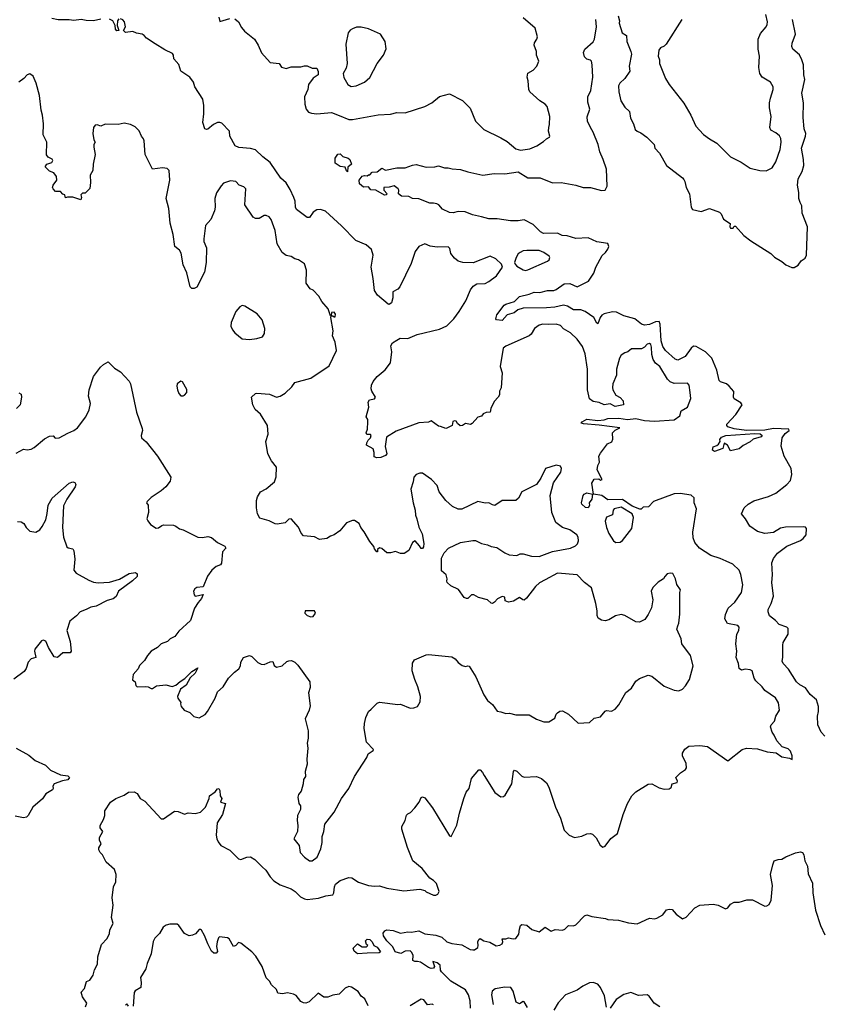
# Model space of a CAD drawing. Extents: x 2220333 to 2384341, y 721037 to 894043.
# Tile 139 of 256: x 2262233 to 2268790, y 797667 to 805693. Entities that reach past the tile are written whole.
import ezdxf

# ---------------------------------------------------------------- set-up
doc = ezdxf.new("R2010")
doc.units = 0

msp = doc.modelspace()

# ---------------------------------------------------------------- linework, layer by layer
at = {"layer": '0CON10XD'}
for points in [[(2267630, 805695), (2267501.2, 805495), (2267485, 805478.8), (2267455, 805462.9), (2267440.6, 805445), (2267436.4, 805396.4), (2267446.1, 805366.1), (2267446.2, 805335), (2267496.2, 805215), (2267526.2, 805165), (2267645, 805013.3), (2267702, 804915), (2267743.8, 804825), (2267805, 804756.7), (2267855, 804723.3), (2267915, 804686.7), (2268026.7, 804575), (2268112.7, 804532.7), (2268185, 804483.8), (2268265, 804464), (2268315, 804461.2), (2268365, 804486.7), (2268394, 804535), (2268430.8, 804635), (2268438.6, 804695), (2268435.7, 804725), (2268425.6, 804745.6), (2268395, 804772), (2268355, 804794), (2268345.8, 804815), (2268356.9, 804905), (2268344, 804975), (2268344.2, 805015), (2268350, 805055), (2268372.5, 805125), (2268372.5, 805145), (2268352.5, 805185), (2268283.3, 805225), (2268265.6, 805255.6), (2268255.7, 805305), (2268260.6, 805395), (2268252.1, 805452.1), (2268250.8, 805535), (2268269.1, 805580.9), (2268315, 805634), (2268324.3, 805655), (2268326.9, 805675), (2268313.9, 805736.1)], [(2262895, 805697.1), (2262835, 805683.1), (2262775, 805685.7), (2262735, 805695.6), (2262675, 805687.8), (2262635, 805693.1), (2262545, 805691.2), (2262495, 805702)], [(2263040.3, 805699.7), (2263028.8, 805685), (2263027, 805647), (2263040, 805605), (2263025, 805603.3), (2263012.5, 805615), (2263010, 805645), (2262991.2, 805685), (2262965, 805698.8)], [(2264466, 804245), (2264437.9, 804307.9), (2264403, 804363), (2264361.7, 804401.7), (2264275, 804530.6), (2264215, 804575.7), (2264155, 804631.4), (2264115, 804644.4), (2264019.4, 804650.6), (2263987.5, 804665), (2263946, 804745), (2263943.6, 804783.6), (2263878.8, 804848.8), (2263865, 804856), (2263845, 804854.2), (2263812.2, 804837.8), (2263765, 804801.2), (2263755, 804798.8), (2263742.5, 804805), (2263724.3, 804855), (2263732.5, 804925), (2263732.5, 804995), (2263724, 805045), (2263660, 805145), (2263650, 805185), (2263618.8, 805225), (2263545, 805272.5), (2263529.5, 805329.5), (2263490, 805375), (2263486.2, 805405), (2263477.7, 805417.7), (2263416.4, 805446.4), (2263335.8, 805495.8), (2263265, 805542.5), (2263247.5, 805565), (2263230, 805575), (2263185, 805583.3), (2263155.9, 805595.9), (2263095, 805590), (2263080, 805605), (2263096, 805634), (2263087.5, 805675), (2263073, 805693), (2263055, 805700.8)], [(2263856.2, 805715), (2263865, 805680), (2263945, 805703.8)], [(2263985, 805701.2), (2264016.7, 805675), (2264039.5, 805629.5), (2264065, 805600), (2264146, 805535), (2264176.4, 805486.4), (2264203.7, 805423.7), (2264275, 805344), (2264347, 805337), (2264365, 805307.5), (2264405, 805296.7), (2264445, 805308.8), (2264525, 805310), (2264555, 805316.7), (2264576.4, 805316.4), (2264615, 805297.5), (2264655, 805297.5), (2264665, 805270), (2264663.8, 805245), (2264624.3, 805215.7), (2264586.7, 805165), (2264581.1, 805125), (2264554.6, 805065.4), (2264556.1, 805003.9), (2264567.1, 804965), (2264585, 804940), (2264611.3, 804931.3), (2264653.3, 804926.7), (2264775, 804936.8), (2264836.8, 804913.2), (2264915, 804881.1), (2264945, 804880), (2265155, 804917.1), (2265255, 804923.1), (2265305, 804935.6), (2265375, 804934.4), (2265535, 804986.9), (2265591.2, 805015), (2265655, 805068), (2265735, 805090), (2265842.5, 805035), (2265905, 804972), (2265946.4, 804866.4), (2266015, 804797.5), (2266155, 804731.4), (2266205, 804699.4), (2266275, 804642), (2266315, 804630), (2266390.7, 804640.7), (2266445.9, 804664.1), (2266500.7, 804699.3), (2266525, 804722.5), (2266550, 804735), (2266552.5, 804745), (2266543.3, 804785), (2266543.8, 804815), (2266551.7, 804838.3), (2266552, 804905), (2266530.8, 804985), (2266516.2, 805005), (2266472.6, 805032.6), (2266391.4, 805105), (2266383.1, 805125), (2266377.5, 805195), (2266369.2, 805225), (2266375, 805256.7), (2266416.8, 805283.2), (2266446.6, 805313.4), (2266463.8, 805355), (2266443.2, 805403.2), (2266444, 805435), (2266426.2, 805485), (2266429.2, 805505), (2266447.5, 805535), (2266452, 805555), (2266433.6, 805623.6), (2266335, 805708.8)], [(2266977.7, 803285), (2266963.2, 803265), (2266945, 803214.2), (2266935, 803219.2), (2266911.2, 803265), (2266841.4, 803315), (2266805, 803327.2), (2266745, 803329.3), (2266698.3, 803358.3), (2266665, 803367.1), (2266595, 803351), (2266525, 803343.9), (2266335, 803342), (2266292.7, 803327.3), (2266262.5, 803305), (2266205, 803286.2), (2266165, 803241.2), (2266117.3, 803247.3), (2266113.3, 803255), (2266121.4, 803288.6), (2266181.2, 803365), (2266195, 803374.6), (2266265, 803395.7), (2266305, 803437.5), (2266384, 803456), (2266425, 803473.3), (2266471.7, 803468.3), (2266535.4, 803484.6), (2266585, 803485.4), (2266605.7, 803494.3), (2266668.6, 803541.4), (2266715, 803542.2), (2266775, 803515.8), (2266867.8, 803562.2), (2266912.4, 803627.6), (2266928.2, 803675), (2266978.8, 803771.2), (2267008, 803795), (2267025, 803824), (2267033.5, 803845), (2267025, 803868.6), (2266935, 803883.4), (2266865, 803914.8), (2266765, 803908.6), (2266695, 803930.4), (2266654.8, 803934.8), (2266615, 803952.1), (2266500.1, 803950.1), (2266476.7, 803965), (2266418.2, 804025), (2266345, 804062.7), (2266295, 804053.3), (2266233.3, 804053.3), (2266125, 804069.5), (2266055, 804069.2), (2265995, 804085.8), (2265923.1, 804103.1), (2265863, 804127), (2265805, 804130), (2265765, 804118.8), (2265735, 804120.8), (2265677.7, 804147.7), (2265647.5, 804185), (2265631.7, 804191.7), (2265605, 804198.8), (2265575, 804198), (2265485, 804232), (2265435, 804236), (2265405, 804252), (2265345, 804253.8), (2265320, 804275), (2265322.5, 804305), (2265317.5, 804315), (2265285, 804338.8), (2265245, 804328), (2265200, 804325), (2265201.2, 804305), (2265227.5, 804275), (2265220, 804265), (2265206.1, 804263.9), (2265135, 804304), (2265095, 804306.7), (2265075, 804330), (2265035, 804328.8), (2265002.9, 804355), (2264998.1, 804385), (2265023.2, 804416.8), (2265042.5, 804422.5), (2265065, 804420), (2265075, 804430), (2265085, 804430), (2265105, 804450), (2265145, 804452.5), (2265185, 804482.5), (2265215, 804467.5), (2265305, 804486.7), (2265375, 804486.2), (2265435, 804508.8), (2265465, 804512), (2265545, 804491.2), (2265615, 804493.8), (2265645, 804503.3), (2265695, 804486.7), (2265725, 804486.7), (2265757, 804477), (2265825, 804471.2), (2265885, 804452), (2266006.4, 804426.4), (2266099.5, 804440.5), (2266185, 804437.1), (2266295, 804451.9), (2266375, 804404.2), (2266475, 804403.1), (2266575, 804364.4), (2266645.4, 804365.4), (2266764.6, 804344.6), (2266824.4, 804325.6), (2266885, 804326.5), (2266975, 804301.9), (2267005, 804304.2), (2267019.4, 804335), (2267013.9, 804475), (2266988.9, 804555), (2266959.5, 804615), (2266946.5, 804675), (2266906.7, 804776.7), (2266884.7, 804814.7), (2266860.5, 804865), (2266857.9, 804902.1), (2266878.6, 804965), (2266862.3, 805022.3), (2266864, 805065), (2266886.2, 805115), (2266904.1, 805224.1), (2266898.8, 805325), (2266892.5, 805355), (2266883.6, 805363.6), (2266855, 805372), (2266835, 805391.2), (2266827.5, 805425), (2266837.7, 805452.3), (2266905, 805513.3), (2266915.9, 805534.1), (2266932.5, 805635), (2266927.8, 805695)], [(2267111.2, 805725), (2267120, 805685), (2267117.5, 805665), (2267143.3, 805585), (2267177.5, 805565), (2267180.8, 805515), (2267214.2, 805435), (2267218.3, 805411.7), (2267200, 805315), (2267205.6, 805275), (2267165.5, 805215), (2267123.8, 805176.2), (2267113.9, 805155), (2267114.6, 805105), (2267132.6, 805032.6), (2267165, 804980), (2267201.2, 804945), (2267210.7, 804890.7), (2267235.7, 804845), (2267249.5, 804799.5), (2267265, 804783.8), (2267295, 804770), (2267343.3, 804735), (2267403.3, 804675), (2267410, 804645), (2267445.8, 804605.8), (2267503.8, 804505), (2267633.3, 804405), (2267645, 804390), (2267653.8, 804375), (2267663.8, 804325), (2267690.8, 804275), (2267704, 804165), (2267715, 804146.2), (2267785, 804129.2), (2267855, 804153.8), (2267934.4, 804124.4), (2267949.7, 804109.7), (2267968.3, 804068.3), (2268022.5, 804032.5), (2268020, 804005), (2268025, 803994), (2268045.9, 803994.1), (2268055, 804010), (2268065, 804010), (2268135, 803933.8), (2268190.9, 803890.9), (2268355, 803786.7), (2268385, 803756.7), (2268445, 803723.3), (2268475, 803694), (2268523.9, 803673.9), (2268545, 803673.8), (2268577.9, 803692.1), (2268602.4, 803727.6), (2268635, 803750), (2268643.6, 803775), (2268653.1, 804005), (2268610, 804115), (2268606.5, 804175), (2268592.6, 804202.6), (2268581.5, 804235), (2268583.6, 804285), (2268570.4, 804345), (2268576.2, 804395), (2268610.4, 804455), (2268621.8, 804505), (2268620.8, 804555), (2268604.7, 804645), (2268637.3, 804745), (2268638.5, 804765), (2268626.5, 804805), (2268616.4, 804895), (2268620.6, 805015), (2268605.6, 805095), (2268630.6, 805205), (2268622.5, 805245), (2268619.2, 805325), (2268608, 805365), (2268586.8, 805406.8), (2268534.1, 805454.1), (2268526, 805475), (2268528.8, 805501.2), (2268553.9, 805576.1), (2268531.1, 805695)], [(2264935, 805150), (2264975, 805152.9), (2265043.3, 805185), (2265086.8, 805223.2), (2265146, 805335), (2265198.8, 805405), (2265220, 805455), (2265211.2, 805515), (2265173.3, 805575), (2265075, 805619.4), (2265015, 805633.1), (2264978.3, 805631.7), (2264945, 805620), (2264925, 805606.7), (2264910, 805585), (2264890.8, 805495), (2264901.1, 805335), (2264892.9, 805297.1), (2264870, 805255), (2264875, 805222.5), (2264906.7, 805165), (2264935, 805150)], [(2266515, 801126.2), (2266467.7, 801102.3), (2266435, 801073.3), (2266363, 800977), (2266345, 800962.5), (2266333.3, 800963.3), (2266305, 800982.5), (2266257.1, 800952.9), (2266216.2, 800946.2), (2266190, 800955), (2266186.1, 800986.1), (2266165, 800992.5), (2266127.7, 800972.3), (2266103.3, 800945), (2266085, 800934.2), (2266075, 800936.2), (2266045, 800964), (2265973, 800983), (2265935, 801004), (2265915, 801003.8), (2265885, 800976), (2265875, 800974.2), (2265855, 800984), (2265807.7, 801047.7), (2265745, 801077.5), (2265717.5, 801105), (2265712.5, 801115), (2265716.4, 801136.4), (2265707, 801167), (2265670.7, 801200.7), (2265670, 801305), (2265691.7, 801348.3), (2265726.2, 801385), (2265825, 801431.2), (2265925, 801447.5), (2265946.4, 801446.4), (2265995, 801423.3), (2266045, 801412.5), (2266075, 801397.5), (2266121.7, 801391.7), (2266185, 801347.5), (2266220.7, 801330.7), (2266285, 801326.7), (2266311.7, 801338.3), (2266335, 801338.8), (2266405, 801318.8), (2266467, 801317), (2266575, 801357.5), (2266722.5, 801385), (2266763.3, 801405), (2266778.3, 801421.7), (2266786.1, 801443.9), (2266783.3, 801475), (2266772.5, 801495), (2266715, 801533.8), (2266655, 801553.3), (2266603.3, 801595), (2266568.8, 801675), (2266556.2, 801815), (2266582.3, 801917.7), (2266643.3, 802005), (2266647.5, 802035), (2266640, 802055), (2266605, 802062.5), (2266517.5, 802035), (2266480, 801955), (2266445.6, 801904.4), (2266325, 801843.8), (2266297.3, 801792.7), (2266275, 801773.8), (2266165, 801773.3), (2266105, 801734.2), (2266085, 801737.5), (2266055, 801754), (2266025, 801752.5), (2265965, 801764.3), (2265835, 801702), (2265805, 801703.8), (2265758.8, 801725), (2265706, 801775), (2265651.9, 801845), (2265634.2, 801895), (2265588, 801945), (2265515, 801997.5), (2265495, 801997.1), (2265465, 801985.5), (2265444.3, 801965), (2265440, 801925), (2265421.4, 801865), (2265438.9, 801755), (2265455.6, 801695), (2265457.1, 801655), (2265470, 801625), (2265485, 801556.7), (2265512.4, 801502.4), (2265527.5, 801422.5), (2265523.6, 801396.4), (2265515, 801382.5), (2265503.3, 801383.3), (2265491.2, 801405), (2265455, 801443.8), (2265435, 801431.2), (2265403.8, 801365), (2265367, 801343), (2265335, 801341.4), (2265295, 801357.5), (2265255, 801347.1), (2265225, 801348), (2265185, 801383.3), (2265165, 801387.5), (2265150, 801375), (2265150, 801355), (2265142.5, 801355), (2265125, 801380), (2265120, 801400), (2265085, 801439.2), (2265039.4, 801519.4), (2265012.7, 801552.7), (2264998.8, 801585), (2264961.3, 801611.3), (2264945, 801611.1), (2264895, 801592.2), (2264842.2, 801527.8), (2264796.2, 801493.8), (2264765, 801483.1), (2264735, 801464.2), (2264675, 801456), (2264635, 801478), (2264546.4, 801486.4), (2264526.4, 801506.4), (2264505, 801557.5), (2264445, 801623.8), (2264425, 801622), (2264395, 801592), (2264331.2, 801581.2), (2264315, 801582.5), (2264265, 801607.5), (2264190.3, 801630.3), (2264170, 801665), (2264162.5, 801715), (2264163.8, 801775), (2264171.4, 801805), (2264195, 801844), (2264241.7, 801868.3), (2264310, 801925), (2264324.2, 801965.8), (2264325.7, 802045), (2264285, 802096.2), (2264254.3, 802155), (2264238.8, 802255), (2264257.5, 802315), (2264252.5, 802385), (2264195, 802476.7), (2264152.5, 802515), (2264133.6, 802553.6), (2264122.5, 802615), (2264153.8, 802645), (2264165, 802648.1), (2264269.7, 802639.7), (2264325, 802615.7), (2264355, 802625.4), (2264395, 802648.4), (2264450.1, 802699.9), (2264475.6, 802735), (2264605, 802771.4), (2264755, 802872.5), (2264813.9, 802996.1), (2264802.5, 803065), (2264781.4, 803115), (2264786.8, 803156.8), (2264767.5, 803265), (2264770, 803280), (2264785, 803280), (2264795, 803270), (2264805, 803270), (2264806.4, 803293.6), (2264795, 803310), (2264773, 803307), (2264770, 803280), (2264765, 803280), (2264747.5, 803337.5), (2264693.8, 803395), (2264670.3, 803440.3), (2264625, 803487.5), (2264600.7, 803500.7), (2264566.1, 803546.1), (2264570.5, 803650.5), (2264555, 803702.5), (2264505, 803736.7), (2264475, 803743.8), (2264445, 803762.5), (2264405, 803771.9), (2264370.6, 803795), (2264330.6, 803865), (2264313.8, 803975), (2264280.8, 804065), (2264265.5, 804085.5), (2264242, 804098), (2264225, 804097.5), (2264185, 804072.5), (2264155, 804072.5), (2264134.1, 804084.1), (2264066.7, 804185), (2264075.9, 804315.9), (2264059.7, 804329.7), (2264020, 804345), (2263993.8, 804373.8), (2263950.5, 804379.5), (2263895, 804360), (2263875, 804340), (2263837.3, 804282.7), (2263822, 804235), (2263826, 804165), (2263820, 804135), (2263791.2, 804065), (2263748, 804015), (2263732.7, 803907.3), (2263734, 803885), (2263756.1, 803833.9), (2263751.2, 803715), (2263738.8, 803635), (2263675.9, 803514.1), (2263655, 803502.5), (2263635, 803502.5), (2263622.5, 803515), (2263595, 803630), (2263564, 803695), (2263548.8, 803788.8), (2263535, 803813.3), (2263497.5, 803845), (2263482.7, 803942.7), (2263459.4, 804035), (2263447.8, 804155), (2263426.5, 804235), (2263456.7, 804385), (2263451.2, 804465), (2263435, 804480), (2263396.2, 804486.2), (2263313.8, 804475), (2263255.8, 804595), (2263247.1, 804705), (2263241.2, 804721.2), (2263224.3, 804744.3), (2263207.5, 804787.5), (2263175, 804820), (2263135, 804840), (2263085, 804850), (2263035, 804838.8), (2262929.3, 804840.7), (2262895, 804826.7), (2262865, 804836.7), (2262847, 804833), (2262833.3, 804815), (2262830, 804765), (2262837.5, 804715), (2262847.5, 804695), (2262837.5, 804675), (2262836.7, 804655), (2262848, 804595), (2262830.8, 804515), (2262828, 804465), (2262808, 804425), (2262810, 804365), (2262803.6, 804316.4), (2262765, 804280), (2262745, 804280), (2262730, 804265), (2262737.5, 804245), (2262730, 804225), (2262665, 804247.5), (2262622.5, 804247.5), (2262605, 804240), (2262600, 804265), (2262585, 804270), (2262565, 804292.5), (2262525, 804294), (2262505, 804313.3), (2262500.8, 804325), (2262505.7, 804344.3), (2262536.2, 804385), (2262533.9, 804413.9), (2262510, 804445), (2262475, 804457.5), (2262440, 804495), (2262453.6, 804516.4), (2262495, 804530), (2262503.3, 804545), (2262497.7, 804557.7), (2262463.8, 804573.8), (2262450.8, 804590.8), (2262453.8, 804695), (2262424.1, 804754.1), (2262426.7, 804845), (2262419.4, 804915), (2262407.1, 804955), (2262394.2, 805075), (2262367.1, 805177.1), (2262342.3, 805232.3), (2262315, 805251.2), (2262292.5, 805245), (2262265.7, 805214.3), (2262225.8, 805184.2)], [(2264905, 804453.8), (2264895, 804460), (2264885, 804490), (2264845, 804496.7), (2264802.5, 804525), (2264802.5, 804565), (2264825, 804596.7), (2264845, 804600), (2264865, 804577.5), (2264910, 804565), (2264923.6, 804553.6), (2264937.5, 804515), (2264907.5, 804492.5), (2264905, 804453.8)], [(2262770, 797645), (2262780, 797675), (2262745, 797727.5), (2262732.5, 797765), (2262760, 797795), (2262777, 797853), (2262805, 797862.5), (2262831.2, 797905), (2262842.3, 797947.7), (2262866.1, 797993.9), (2262870, 798055), (2262900, 798155), (2262945.7, 798204.3), (2262964, 798245), (2262966.7, 798275), (2262995.7, 798325), (2262981.2, 798375), (2262993.8, 798475), (2262986, 798535), (2262997.5, 798625), (2263017.5, 798665), (2263019.2, 798725), (2263005, 798766.2), (2262937.5, 798825), (2262907.5, 798885), (2262887.5, 798905), (2262877.5, 798925), (2262878.3, 798941.7), (2262897.5, 798975), (2262883.3, 799005), (2262883.6, 799026.4), (2262910, 799075), (2262887.5, 799105), (2262887.5, 799125), (2262917, 799173), (2262927.5, 799205), (2262927.5, 799245), (2262972.5, 799315), (2263016.4, 799343.6), (2263085, 799372.5), (2263120, 799395), (2263165, 799397.5), (2263190, 799385), (2263213.6, 799343.6), (2263253, 799323), (2263385, 799180), (2263405, 799177.5), (2263495, 799240), (2263525, 799238.8), (2263575, 799216.7), (2263605, 799227.5), (2263663, 799223), (2263706.1, 799233.9), (2263745.9, 799274.1), (2263777.5, 799345), (2263780, 799365), (2263825, 799400), (2263845, 799423.8), (2263855, 799425.8), (2263865, 799410), (2263866.7, 799365), (2263880, 799345), (2263870, 799315), (2263910, 799305), (2263886.8, 799213.2), (2263842.5, 799145), (2263834.2, 799045), (2263838.6, 799015), (2263850, 798990), (2263871.2, 798961.2), (2263945, 798922.5), (2264015, 798851.4), (2264035, 798846.7), (2264085, 798867.5), (2264115, 798870), (2264148.3, 798848.3), (2264208.3, 798788.3), (2264239.4, 798759.4), (2264274.7, 798704.7), (2264305, 798674.4), (2264355, 798640), (2264445, 798607.5), (2264476.4, 798586.3), (2264521.9, 798541.9), (2264554.3, 798525.7), (2264575, 798522.3), (2264667, 798533), (2264728, 798552), (2264785, 798560), (2264792.5, 798575), (2264796.9, 798625), (2264806, 798645), (2264845, 798675.8), (2264915, 798700), (2264938.8, 798698.8), (2264995, 798662.5), (2265075, 798635.8), (2265125, 798630), (2265165, 798633.1), (2265223.4, 798613.4), (2265362.4, 798592.4), (2265495, 798604.2), (2265533.6, 798593.6), (2265545, 798582.5), (2265605, 798557.5), (2265625, 798557.5), (2265640, 798565), (2265652.5, 798585), (2265630.7, 798650.7), (2265605, 798675.8), (2265573.8, 798695), (2265513.8, 798775), (2265436.8, 798836.8), (2265394.3, 798945), (2265346, 799095), (2265346, 799115), (2265374.4, 799165.6), (2265385, 799207.5), (2265395, 799220), (2265418.6, 799231.4), (2265452.4, 799267.6), (2265489.2, 799315), (2265505, 799352.5), (2265515, 799357.5), (2265535, 799348.8), (2265597.3, 799267.3), (2265735, 799040), (2265750, 799035), (2265795, 799127.5), (2265815.8, 799225), (2265852, 799345), (2265870, 799395), (2265896.2, 799425), (2265915, 799507.5), (2265975, 799577.5), (2265985, 799577.5), (2266005, 799557.5), (2266017.5, 799532.5), (2266105, 799393.3), (2266155, 799357.5), (2266175, 799360), (2266189.3, 799370.7), (2266242.5, 799465), (2266258, 799565), (2266265, 799576.7), (2266285, 799568), (2266325, 799526.2), (2266345, 799518.8), (2266445, 799522.5), (2266485, 799506.7), (2266525, 799472.5), (2266545.9, 799435.9), (2266598.8, 799275), (2266640, 799185), (2266670, 799085), (2266710, 799045), (2266755, 799027.5), (2266815, 799037.5), (2266853.6, 799056.4), (2266885, 799060), (2266900, 799055), (2266930, 799025), (2266963.3, 798965), (2266985, 798948.8), (2267005, 798956.7), (2267050.7, 799019.3), (2267105, 799060), (2267152, 799215), (2267186.2, 799305), (2267221.2, 799365), (2267255, 799400), (2267355, 799462.5), (2267385, 799463.3), (2267445, 799432.5), (2267485, 799420), (2267525, 799423.3), (2267542.5, 799435), (2267550, 799465), (2267590, 799475), (2267592.5, 799485), (2267580, 799515), (2267617.5, 799555), (2267659.3, 799580.7), (2267666.4, 799593.6), (2267665, 799630), (2267635, 799692.5), (2267634.3, 799715), (2267653, 799747), (2267685, 799770), (2267775, 799776.7), (2267837.3, 799767.3), (2268005, 799652.5), (2268120, 799745), (2268155, 799755.8), (2268245, 799749.2), (2268323.8, 799726.2), (2268396.4, 799716.4), (2268445, 799683.3), (2268505, 799672.5), (2268527.5, 799662.5), (2268526.7, 799693.3), (2268515, 799730), (2268495, 799748.8), (2268445.8, 799765.8), (2268402, 799815), (2268381.2, 799861.2), (2268366, 799885), (2268352.3, 799927.7), (2268358, 799945), (2268382.9, 799975), (2268395.8, 800015), (2268425.8, 800065), (2268416.2, 800125), (2268391.2, 800165), (2268306.2, 800225), (2268284.2, 800255), (2268231.2, 800305), (2268218.8, 800325), (2268202.5, 800385), (2268185, 800393.3), (2268145, 800398), (2268115, 800391.2), (2268096, 800405), (2268090, 800445), (2268071.9, 800495), (2268076.9, 800545), (2268069.4, 800605), (2268076.7, 800685), (2268092.5, 800715), (2268095, 800740), (2268085, 800756), (2268001.2, 800771.2), (2267980.3, 800810.3), (2267984.2, 800845), (2268007.1, 800895), (2268060, 800945), (2268114.3, 801025), (2268127.1, 801085), (2268109.7, 801169.7), (2268095.8, 801205.8), (2268045, 801254), (2267988.8, 801278.8), (2267942.1, 801302.1), (2267863.8, 801325), (2267773.8, 801385), (2267735, 801431.2), (2267720.5, 801470.5), (2267717.1, 801515), (2267748, 801705), (2267729.2, 801755), (2267728.5, 801795), (2267705, 801818.5), (2267615, 801832), (2267565, 801829.2), (2267398.8, 801765), (2267357.7, 801722.3), (2267315, 801720), (2267296.1, 801703.9), (2267286.2, 801703.8), (2267225, 801726.8), (2267145, 801780.7), (2267025, 801780.4), (2266975.5, 801815.5), (2266910, 801825), (2266894.2, 801915), (2266915, 801948.8), (2266951.7, 801951.7), (2266965, 801940), (2266980, 801945), (2266940, 802025), (2266945, 802060), (2266957.5, 802085), (2266952.5, 802135), (2266965, 802160), (2267023.6, 802236.4), (2267058.3, 802251.7), (2267066.7, 802275), (2267062.5, 802325), (2267085, 802346.7), (2267122.5, 802365), (2266955, 802388.5), (2266827.5, 802397.5), (2266807.5, 802405), (2266816.2, 802415), (2266855, 802437.3), (2266945, 802425.8), (2266995, 802432), (2267025, 802442.3), (2267115.8, 802445.8), (2267185, 802433.1), (2267255, 802443.3), (2267325, 802424.7), (2267405, 802421.4), (2267565, 802432.5), (2267613.3, 802465), (2267623.3, 802505), (2267676, 802535), (2267702.5, 802605), (2267696.7, 802653.3), (2267688, 802715), (2267675, 802730), (2267567, 802727), (2267535, 802740.8), (2267512.6, 802762.6), (2267448.6, 802865), (2267414.7, 802894.7), (2267394.1, 802924.1), (2267383.5, 802965), (2267381.5, 803025), (2267375, 803046.2), (2267365, 803054), (2267345, 803048), (2267325, 803024), (2267299.7, 803010.3), (2267219.3, 803010.7), (2267190, 802985), (2267165, 802977.5), (2267135, 802957.5), (2267120, 802935), (2267096.7, 802845), (2267096.7, 802795), (2267066.2, 802725), (2267063.8, 802695), (2267066.7, 802675), (2267091.7, 802631.7), (2267125, 802612.5), (2267150, 802585), (2267152.5, 802555), (2267085, 802541.4), (2267045, 802561.2), (2266995, 802554.2), (2266955, 802574), (2266905, 802581.2), (2266875, 802602.5), (2266859.2, 802675), (2266860, 802845), (2266840.5, 802970.5), (2266818.3, 803028.3), (2266775, 803088), (2266720.3, 803140.3), (2266665, 803172), (2266640.4, 803200.4), (2266605, 803211.8), (2266545, 803207.3), (2266495, 803212), (2266465, 803203.8), (2266428, 803175), (2266400.7, 803129.3), (2266384.7, 803115.3), (2266195, 803031.9), (2266173.6, 803015), (2266148.9, 802865), (2266164, 802815), (2266156.4, 802693.6), (2266142.5, 802665), (2266142.5, 802635), (2266132.5, 802615), (2266099.3, 802580.7), (2266072.5, 802525), (2266065.9, 802494.1), (2266035, 802492.5), (2266010.7, 802479.3), (2265995, 802462.5), (2265965, 802452.5), (2265919.3, 802400.7), (2265906.2, 802393.8), (2265865, 802402.5), (2265840, 802385), (2265823.6, 802383.6), (2265800.7, 802400.7), (2265789.3, 802419.3), (2265775, 802422.5), (2265763, 802417), (2265757.5, 802385), (2265715, 802363.3), (2265705, 802360), (2265661.7, 802378.3), (2265645, 802380), (2265585, 802422.5), (2265563, 802413), (2265485, 802408), (2265300.9, 802339.1), (2265220.8, 802289.2), (2265210.6, 802215), (2265223.8, 802155), (2265215, 802140), (2265175.7, 802124.3), (2265142.3, 802122.3), (2265120.7, 802130.7), (2265122.5, 802165), (2265112.5, 802195), (2265060, 802225), (2265062.5, 802245), (2265072.5, 802265), (2265092.5, 802285), (2265097.5, 802305), (2265091.7, 802311.7), (2265063, 802313), (2265057.5, 802325), (2265067.5, 802355), (2265071.2, 802415), (2265068.8, 802435), (2265057.5, 802455), (2265076.7, 802535), (2265073.8, 802575), (2265084.3, 802595.7), (2265125, 802602.5), (2265132, 802615), (2265101.2, 802665), (2265096.2, 802685), (2265100, 802715), (2265114, 802745), (2265145, 802784), (2265209.8, 802840.2), (2265253.8, 802895), (2265264.2, 802985), (2265256.2, 803035), (2265271.7, 803058.3), (2265305, 803080), (2265333.9, 803096.1), (2265395, 803094), (2265471.7, 803128.3), (2265655, 803170.8), (2265715, 803197.1), (2265770.6, 803255), (2265815.3, 803314.7), (2265868.3, 803401.7), (2265907.6, 803492.4), (2265928.8, 803521.2), (2265959.5, 803540.5), (2266025, 803544), (2266055, 803558), (2266118.8, 803605), (2266167.5, 803675), (2266159.3, 803699.3), (2266112.5, 803745), (2266066.1, 803766.1), (2265927.9, 803712.1), (2265845, 803714.2), (2265805.8, 803725.8), (2265775, 803750), (2265747.3, 803787.3), (2265737.5, 803827.5), (2265725, 803841.2), (2265635, 803838), (2265577.3, 803847.3), (2265535, 803866.2), (2265485, 803844), (2265455, 803803.3), (2265423.1, 803705), (2265330, 803515), (2265315, 803496.7), (2265272.5, 803475), (2265273.8, 803425), (2265263.8, 803385), (2265245, 803372), (2265235, 803374), (2265148.3, 803448.3), (2265123.8, 803485), (2265113.6, 803583.6), (2265096, 803675), (2265114, 803775), (2265099.1, 803819.1), (2265055, 803859.2), (2264972.1, 803892.1), (2264855, 804013.3), (2264725, 804132.5), (2264685, 804147.1), (2264655, 804144), (2264625.6, 804124.4), (2264595, 804080), (2264575, 804081.2), (2264488, 804145), (2264480, 804165), (2264477.5, 804215), (2264466, 804245)], [(2266355, 803649.4), (2266375, 803653.3), (2266534.1, 803725.9), (2266546.7, 803735), (2266552.5, 803755), (2266547.5, 803765), (2266505, 803796), (2266465, 803810.6), (2266365, 803813.1), (2266335, 803808.6), (2266310, 803795), (2266295.9, 803784.1), (2266278.8, 803755), (2266266.2, 803715), (2266270.5, 803700.5), (2266283.3, 803685), (2266336.7, 803655), (2266355, 803649.4)], [(2264105, 803086.2), (2264165, 803093.8), (2264210.7, 803109.3), (2264226.7, 803135), (2264231.2, 803175), (2264207.7, 803247.7), (2264168.8, 803295), (2264068.3, 803358.3), (2264045, 803362.5), (2264026.4, 803353.6), (2263993.8, 803315), (2263956, 803225), (2263954.1, 803194.1), (2263966.7, 803165), (2263985, 803140), (2264045, 803092.5), (2264105, 803086.2)], [(2268795, 799853.3), (2268763.3, 799885), (2268736.7, 799945), (2268733.8, 800015), (2268743.3, 800055), (2268743.8, 800095), (2268725, 800147.5), (2268675, 800192), (2268636.9, 800246.9), (2268590.2, 800270.2), (2268563.8, 800295), (2268498.8, 800398.8), (2268453.8, 800445), (2268446.2, 800465), (2268451.2, 800495), (2268450.6, 800595), (2268455.8, 800615), (2268494.2, 800685), (2268495, 800730), (2268485, 800740), (2268422.7, 800762.7), (2268393.3, 800795), (2268344.1, 800834.1), (2268331.2, 800865), (2268332, 800885), (2268358, 800935), (2268377.1, 800995), (2268361.1, 801105), (2268366.6, 801166.6), (2268363.5, 801265), (2268375, 801302), (2268407.5, 801345), (2268485, 801402.7), (2268595, 801448.9), (2268617.5, 801465), (2268640.8, 801495), (2268646, 801545), (2268635.5, 801555.5), (2268618.7, 801558.7), (2268472.3, 801557.7), (2268431.9, 801548.1), (2268375, 801512.2), (2268305, 801504.6), (2268245, 801520), (2268184, 801564), (2268148.8, 801625), (2268114.2, 801664.2), (2268137.5, 801715), (2268168.8, 801745), (2268215, 801771.4), (2268335, 801805.8), (2268395.5, 801834.5), (2268485.8, 801904.2), (2268513.9, 801936.1), (2268526.2, 801985), (2268518.8, 802035), (2268464, 802135), (2268437.3, 802217.3), (2268445.6, 802285), (2268471.3, 802318.7), (2268503.3, 802345), (2268500, 802355), (2268375, 802360.4), (2268305, 802346.2), (2268155, 802344.6), (2268055, 802356.8), (2268005, 802373.1), (2267994.4, 802385), (2267994.6, 802395.4), (2268068, 802475), (2268120, 802555), (2268109.4, 802569.4), (2268055, 802602.5), (2268050, 802615), (2268051.7, 802661.7), (2268014.3, 802705), (2267993.8, 802723.8), (2267945, 802741.1), (2267932.4, 802752.4), (2267913.6, 802835), (2267872.3, 802935), (2267820.9, 802985), (2267745, 803029.1), (2267725, 803031.2), (2267705.5, 803015), (2267655, 802947.5), (2267595, 802917.3), (2267575, 802926.2), (2267495.8, 802995.8), (2267475, 803030), (2267459.8, 803075), (2267452.6, 803212.6), (2267443.5, 803233.5), (2267415, 803230.3), (2267365, 803208), (2267324.1, 803204.1), (2267301.3, 803211.3), (2267245, 803253.9), (2267155, 803278.6), (2267095, 803309.6), (2267065, 803310.7), (2266995, 803295.2), (2266977.7, 803285)], [(2262205, 802160), (2262265, 802192.5), (2262295, 802187.5), (2262327, 802193), (2262350, 802205), (2262435, 802277.5), (2262475, 802297.5), (2262505, 802300), (2262523, 802283), (2262555, 802283.8), (2262625, 802323.3), (2262675, 802343.3), (2262705, 802366.7), (2262770.8, 802455), (2262797.6, 802512.4), (2262808.6, 802565), (2262792.5, 802625), (2262800, 802675), (2262833.3, 802785), (2262890.5, 802859.5), (2262915, 802883.3), (2262955, 802903.3), (2263005, 802853.3), (2263055, 802822.5), (2263125, 802747.5), (2263136, 802725), (2263184.2, 802495), (2263231.7, 802361.7), (2263234.3, 802345), (2263222.9, 802305), (2263224.2, 802285), (2263263.2, 802253.2), (2263354.5, 802135), (2263463.4, 801965), (2263459.1, 801930.8), (2263425, 801885.5), (2263385, 801851.4), (2263305, 801799.2), (2263272.5, 801765), (2263267.5, 801755), (2263280, 801735), (2263281.2, 801675), (2263270, 801625), (2263277.5, 801607.5), (2263298.3, 801578.3), (2263345, 801548.8), (2263365, 801550), (2263390.3, 801569.7), (2263405.9, 801574.1), (2263485, 801571.9), (2263505, 801564), (2263535, 801542), (2263565, 801534), (2263685, 801475.7), (2263723, 801473), (2263765, 801479.2), (2263795, 801472), (2263845, 801432), (2263905, 801402.5), (2263912.5, 801385), (2263886.7, 801355), (2263876.1, 801263.9), (2263869.3, 801250.7), (2263835, 801236.7), (2263798.8, 801205), (2263763.6, 801156.4), (2263729.3, 801070.7), (2263675, 801063.3), (2263660, 801055), (2263648.8, 801035), (2263653.6, 801003.6), (2263663.6, 800993.6), (2263728.3, 801008.3), (2263713.8, 800975), (2263686.7, 800943.3), (2263658.6, 800895), (2263623.6, 800796.4), (2263530.5, 800709.5), (2263497.5, 800665), (2263460, 800645), (2263436, 800624), (2263385, 800606), (2263355.6, 800574.4), (2263305, 800546), (2263275, 800511.2), (2263250.3, 800469.7), (2263208.3, 800428.3), (2263198.3, 800401.7), (2263156.7, 800355), (2263153, 800313), (2263172.5, 800295), (2263180, 800265), (2263190, 800255), (2263255, 800258.8), (2263280, 800255), (2263305, 800242.5), (2263315, 800242.5), (2263347, 800263), (2263425, 800270), (2263475, 800256.7), (2263505, 800267.1), (2263540.4, 800299.6), (2263577.3, 800322.8), (2263635, 800379.6), (2263685, 800410), (2263663.5, 800365), (2263622.7, 800327.3), (2263590.7, 800269.3), (2263543.3, 800236.7), (2263518.8, 800175), (2263521.7, 800161.7), (2263546.4, 800126.4), (2263543.3, 800115), (2263550, 800095), (2263573.6, 800063.6), (2263620, 800045), (2263653, 800013), (2263695, 800001.2), (2263745, 800030), (2263764, 800055), (2263827, 800163), (2263846, 800215), (2263892, 800255), (2263935, 800326), (2263983.3, 800375), (2264019.5, 800400.5), (2264031.4, 800425), (2264034.1, 800455.9), (2264057, 800493), (2264105, 800510), (2264125, 800503.3), (2264173.2, 800453.2), (2264199.4, 800439.4), (2264225, 800436.7), (2264275, 800459.2), (2264295, 800460), (2264307.7, 800427.7), (2264325, 800416.2), (2264372.5, 800425), (2264409.1, 800460.9), (2264425, 800468), (2264448.3, 800468.3), (2264475, 800455.8), (2264500.2, 800430.2), (2264596, 800295), (2264600.7, 800249.3), (2264586.2, 800205), (2264598.8, 800101.2), (2264591.2, 800065), (2264558, 799995), (2264584.3, 799895), (2264584.1, 799835.9), (2264574.2, 799795), (2264582, 799755), (2264574, 799665), (2264576.2, 799625), (2264560, 799565), (2264562.5, 799525), (2264545, 799500), (2264543, 799463), (2264526.7, 799405), (2264505, 799376.7), (2264499.2, 799355), (2264507.5, 799305), (2264520, 799285), (2264522, 799255), (2264496.7, 799205), (2264493.3, 799165), (2264500, 799125), (2264497.5, 799075), (2264467.5, 799015), (2264510.7, 798960.7), (2264518, 798905), (2264554.3, 798865), (2264595, 798837.1), (2264616.7, 798835), (2264658, 798865), (2264687.5, 798935), (2264697.5, 798985), (2264698.8, 799035), (2264711.2, 799075), (2264718.8, 799135), (2264795, 799233.8), (2264854, 799345), (2264914, 799425), (2264962, 799525), (2265061.2, 799678.8), (2265071.7, 799708.3), (2265113.3, 799735), (2265116.7, 799745), (2265059.2, 799805), (2265040.8, 799915), (2265042, 799955), (2265054.2, 800005.8), (2265075, 800052.5), (2265096, 800074), (2265145, 800122.5), (2265165, 800130), (2265315, 800110), (2265335, 800113.3), (2265415, 800080), (2265445, 800083.3), (2265473.3, 800095), (2265497, 800133), (2265499.2, 800175), (2265478, 800255), (2265452, 800315), (2265431.2, 800385), (2265433.6, 800446.4), (2265450, 800475), (2265545, 800516.2), (2265565, 800518), (2265755, 800500), (2265781.7, 800481.7), (2265805, 800452.5), (2265839.3, 800429.3), (2265865, 800420), (2265885, 800426.2), (2265895, 800422), (2265950.9, 800335), (2266015, 800188.8), (2266044.5, 800144.5), (2266085, 800110), (2266125, 800056.2), (2266155, 800052), (2266195, 800036.2), (2266225, 800040), (2266275, 800027.1), (2266383.8, 800026.2), (2266445, 799992), (2266505, 799969.2), (2266545, 799970), (2266595, 799998.8), (2266605, 800032.5), (2266615, 800043.3), (2266635, 800056.7), (2266655, 800060), (2266705, 800033.3), (2266785, 799957.5), (2266875, 799963.3), (2266915, 800000), (2266965, 800010), (2267005, 800057.5), (2267015, 800062.5), (2267055, 800057.5), (2267085, 800073.3), (2267115, 800107.5), (2267171.7, 800208.3), (2267217.5, 800245), (2267255, 800300), (2267285, 800322.5), (2267355, 800350), (2267385, 800341.2), (2267485, 800260), (2267565, 800226.7), (2267603, 800223), (2267633.6, 800236.4), (2267658.3, 800261.7), (2267690, 800315), (2267721.4, 800425), (2267699.1, 800509.1), (2267628, 800605), (2267623.3, 800645), (2267588.8, 800725), (2267595, 800753.3), (2267603.8, 800775), (2267613.6, 800846.4), (2267612.5, 801025), (2267617.5, 801045), (2267588.3, 801088.3), (2267576.4, 801136.4), (2267555, 801177.5), (2267535, 801182.5), (2267510, 801175), (2267490, 801155), (2267480, 801135), (2267435, 801107.5), (2267392.5, 801065), (2267380, 801035), (2267392.5, 800965), (2267381.7, 800898.3), (2267355.5, 800844.5), (2267326.2, 800805), (2267285, 800781.9), (2267253.3, 800785), (2267165, 800836), (2267135, 800845.8), (2267087, 800833), (2267035, 800800), (2267005, 800792.5), (2266975, 800798), (2266946.7, 800815), (2266938.8, 800835), (2266940, 800875), (2266927.1, 800935), (2266892.2, 801062.2), (2266834.7, 801104.7), (2266775, 801166.9), (2266615, 801181.9), (2266515, 801126.2)], [(2263565, 802626.7), (2263575, 802633.3), (2263593.8, 802655), (2263595, 802680), (2263560.7, 802740.7), (2263545, 802747.5), (2263516.7, 802725), (2263513.8, 802705), (2263520, 802675), (2263530, 802645), (2263545, 802627.5), (2263565, 802626.7)], [(2262225, 802652.5), (2262245, 802640), (2262247, 802617), (2262236.2, 802555), (2262206.7, 802525)], [(2267895, 802173.8), (2267877.5, 802185), (2267885, 802212.5), (2267915, 802222.5), (2267926.4, 802233.6), (2267940, 802255), (2267938.3, 802271.7), (2267950.7, 802289.3), (2267987.5, 802305), (2268225, 802319.2), (2268268.2, 802318.2), (2268283.3, 802305), (2268275, 802292.7), (2268210, 802275), (2268185, 802250.8), (2268128, 802222), (2268095, 802194.2), (2268025, 802180), (2268001.2, 802225), (2267975, 802240), (2267963, 802197), (2267895, 802173.8)], [(2262215, 801603.3), (2262245, 801601.2), (2262265.9, 801585.9), (2262285, 801552.5), (2262315, 801522.5), (2262363, 801517), (2262395.9, 801534.1), (2262415, 801562.5), (2262445, 801616.7), (2262457.3, 801667.3), (2262464.4, 801735), (2262498, 801792), (2262635, 801916), (2262665, 801925.8), (2262681.2, 801921.2), (2262690, 801905), (2262684, 801885), (2262617.1, 801785), (2262589.8, 801730.2), (2262581.5, 801555), (2262588.8, 801475), (2262615.7, 801395.7), (2262627.1, 801387.1), (2262665, 801378.6), (2262675, 801362.5), (2262681.9, 801295), (2262674, 801205), (2262692.4, 801182.4), (2262795, 801124.6), (2262835, 801107.9), (2262871.7, 801101.7), (2262965, 801107.9), (2263045, 801132.5), (2263125, 801178.1), (2263175.7, 801185.7), (2263191.2, 801175), (2263189.2, 801155), (2263151.6, 801118.4), (2263039.2, 801035), (2263017.8, 800992.2), (2262995, 800972.5), (2262945, 800957.5), (2262857.3, 800912.7), (2262812.5, 800905), (2262775, 800884), (2262725, 800866.2), (2262695, 800833.3), (2262640.6, 800789.4), (2262617.5, 800715), (2262642.9, 800625), (2262652.5, 800545), (2262645, 800532.5), (2262585, 800532.5), (2262540, 800495), (2262515, 800500), (2262468.6, 800575), (2262445, 800626.2), (2262425, 800635.8), (2262410.7, 800629.3), (2262357, 800563), (2262354.5, 800545), (2262365, 800493.3), (2262325, 800481.9), (2262301.8, 800455), (2262285.7, 800405), (2262270.3, 800379.7), (2262185, 800316)], [(2266865, 801714), (2266845, 801716.2), (2266814.4, 801744.4), (2266812, 801755), (2266826, 801815), (2266833.5, 801826.5), (2266855, 801835.8), (2266900, 801825), (2266894, 801785), (2266873.3, 801755), (2266875.9, 801734.1), (2266865, 801714)], [(2267092.1, 801432.1), (2267125, 801434.9), (2267145, 801446.5), (2267221.3, 801545), (2267234.8, 801635), (2267224.2, 801665), (2267135, 801719.8), (2267076.7, 801705), (2267069.6, 801695), (2267063.6, 801656.4), (2267015, 801637.1), (2267005.3, 801605), (2267014.8, 801555), (2267033.9, 801505), (2267070.6, 801445), (2267092.1, 801432.1)], [(2264605, 800826.7), (2264625, 800828.8), (2264643.8, 800855), (2264635.6, 800875.6), (2264560, 800875), (2264557.5, 800855), (2264575, 800837.5), (2264605, 800826.7)], [(2262203.6, 799753.6), (2262307.6, 799697.6), (2262360, 799655), (2262443.3, 799615), (2262485, 799576.7), (2262565, 799538.6), (2262625, 799529.1), (2262638.2, 799515), (2262625, 799496.5), (2262581.5, 799488.5), (2262515, 799463.3), (2262503.3, 799445), (2262506.7, 799425), (2262500, 799415), (2262445, 799381.2), (2262417.6, 799342.4), (2262340, 799275), (2262302.5, 799205), (2262288, 799192), (2262265, 799188.1), (2262195, 799200.8)], [(2265907.5, 797635), (2265904, 797695), (2265890.8, 797745), (2265865, 797784), (2265747.1, 797855), (2265670.7, 797930.7), (2265661.9, 797945), (2265658.6, 797985), (2265635, 798004.2), (2265600, 798015), (2265614, 797975), (2265605, 797962.5), (2265585, 797958.9), (2265565, 797965.6), (2265499.3, 798009.3), (2265475, 798015.6), (2265452.5, 798015), (2265437.5, 798025), (2265439.2, 798065), (2265429.7, 798089.7), (2265415, 798101.9), (2265375, 798100.4), (2265338.7, 798081.3), (2265291.9, 798095), (2265274.3, 798135), (2265224.4, 798185), (2265196.2, 798225), (2265195, 798247.5), (2265207.5, 798265), (2265225, 798273.3), (2265275, 798268), (2265336.4, 798246.4), (2265395, 798258), (2265426, 798254), (2265485, 798266), (2265535, 798241.2), (2265625, 798231.2), (2265672.7, 798212.7), (2265715, 798176.7), (2265755, 798162.5), (2265835, 798152.5), (2265905, 798113.8), (2265925, 798110), (2265938, 798112), (2265965, 798130), (2265970, 798145), (2265966.7, 798175), (2265973.9, 798196.1), (2265985, 798202.5), (2266015, 798183.3), (2266063.6, 798173.6), (2266115, 798143.3), (2266145, 798147.5), (2266165, 798160), (2266170, 798175), (2266165, 798200), (2266195, 798200), (2266215, 798207.5), (2266255, 798200), (2266275, 798203.3), (2266301.7, 798238.3), (2266305, 798280), (2266315, 798310), (2266325, 798317.5), (2266365, 798312.5), (2266406.4, 798276.4), (2266465, 798257.5), (2266515, 798296.7), (2266565, 798262.5), (2266596.4, 798276.4), (2266655, 798271.2), (2266675, 798280), (2266705, 798310), (2266745, 798306.7), (2266765, 798313.8), (2266835, 798387.5), (2266855, 798396.7), (2266895, 798383.3), (2267006.4, 798366.4), (2267025, 798357.5), (2267113, 798353), (2267195, 798331.2), (2267265, 798323.8), (2267365, 798370), (2267405, 798364), (2267425, 798368.8), (2267474.1, 798395.9), (2267505, 798436.7), (2267525, 798442.5), (2267550.7, 798440.7), (2267581.7, 798401.7), (2267635, 798363.8), (2267665, 798376.2), (2267735, 798453.3), (2267775, 798476.2), (2267885, 798484), (2267925.8, 798475.8), (2267985, 798446.2), (2268005, 798453.3), (2268026.1, 798483.9), (2268055, 798498.8), (2268095, 798498), (2268158, 798518), (2268205, 798517.5), (2268305, 798467.5), (2268321.7, 798468.3), (2268339.3, 798480.7), (2268356.2, 798515), (2268366.7, 798635), (2268352, 798725), (2268370, 798805), (2268382.5, 798835), (2268415, 798847.5), (2268445, 798850), (2268475, 798870), (2268555, 798901.2), (2268595, 798910), (2268612.5, 798905), (2268622.5, 798885), (2268630, 798835), (2268654.1, 798794.1), (2268659.5, 798729.5), (2268694, 798655), (2268697.1, 798575), (2268716.9, 798435), (2268758, 798308), (2268793.6, 798233.6)], [(2265073.4, 797653.4), (2265045, 797710), (2265014.2, 797734.2), (2264992.3, 797772.3), (2264937.4, 797807.4), (2264915, 797811.4), (2264885, 797797.5), (2264835, 797750), (2264785, 797740), (2264745, 797724), (2264712.5, 797725), (2264665, 797757.5), (2264592.6, 797687.4), (2264565, 797676.5), (2264545, 797678.1), (2264525, 797690.8), (2264485, 797737.5), (2264465, 797749.2), (2264415, 797761.2), (2264375, 797752), (2264337, 797757), (2264326.4, 797786.4), (2264284.4, 797824.4), (2264268, 797855), (2264242.5, 797882.5), (2264208.5, 797975), (2264157.9, 798057.9), (2264123.5, 798093.5), (2264035, 798164.2), (2264015, 798170), (2263993.3, 798145), (2263975, 798138.8), (2263939.8, 798199.8), (2263925, 798207.8), (2263862.3, 798217.7), (2263851.7, 798208.3), (2263840.8, 798175), (2263837.3, 798137.3), (2263843.6, 798096.4), (2263835, 798082.5), (2263815, 798083.3), (2263795, 798100), (2263765, 798160), (2263737.7, 798227.7), (2263715, 798270), (2263705, 798277.5), (2263695, 798277.5), (2263665, 798241.2), (2263640.5, 798229.5), (2263615, 798226), (2263575, 798243.8), (2263528.8, 798308.8), (2263515, 798318.8), (2263455, 798320), (2263427.3, 798312.7), (2263403.3, 798296.7), (2263372, 798245), (2263334, 798205), (2263321.2, 798178.8), (2263305, 798077.5), (2263271.2, 797998.8), (2263261.2, 797955), (2263218, 797885), (2263223.8, 797845), (2263218.8, 797805), (2263174.3, 797775.7), (2263165.9, 797764.1), (2263158.3, 797651.7)], [(2264985, 798078), (2264959.7, 798099.7), (2264950, 798125), (2264985, 798160), (2265022.5, 798135), (2265060, 798135), (2265070, 798145), (2265060, 798155), (2265050, 798185), (2265063.6, 798196.4), (2265085, 798196), (2265106.2, 798175), (2265120, 798145), (2265145, 798133.3), (2265172.5, 798095), (2265163.3, 798086.7), (2265065, 798082.7), (2264985, 798078)], [(2266371.7, 797641.7), (2266345, 797686.7), (2266335, 797690), (2266305, 797671.2), (2266277.5, 797685), (2266254.5, 797775), (2266235, 797803.3), (2266185, 797806.3), (2266107.1, 797792.9), (2266081.9, 797775), (2266078.6, 797745), (2266092, 797665)], [(2267014, 797644), (2266998.3, 797735), (2266964.8, 797805), (2266945, 797830.5), (2266905, 797845.2), (2266875, 797841.4), (2266821.1, 797815), (2266775, 797780.9), (2266680.6, 797745), (2266621.9, 797678.1), (2266585, 797618)], [(2265605, 797661.2), (2265595, 797666.7), (2265555, 797662.5), (2265525, 797702.5), (2265505, 797708.8), (2265415, 797654)], [(2267448.8, 797645), (2267402, 797675), (2267362.1, 797732.1), (2267345, 797744.7), (2267275, 797737.2), (2267212.4, 797762.4), (2267155, 797747.6), (2267094.6, 797705), (2267045, 797634.3)], [(2263120.7, 797650.7), (2263105, 797670), (2263095, 797660)]]:
    msp.add_lwpolyline(points, dxfattribs=at)

doc.saveas('drawing.dxf')
